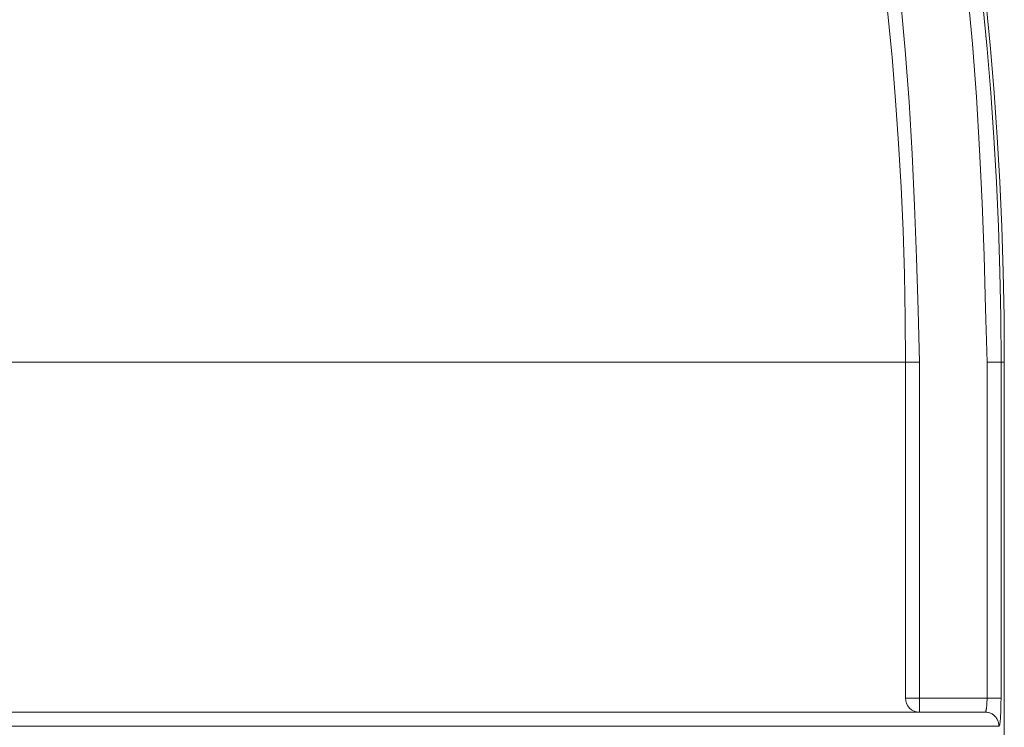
# Model space of a CAD drawing. Extents: x 193 to 943, y 26 to 526.
# Tile 129 of 207: x 364.609 to 365.136, y 109.608 to 109.987. Entities that reach past the tile are written whole.
import ezdxf

# ---------------------------------------------------------------- set-up
doc = ezdxf.new("R2010")
doc.units = 0
doc.layers.get('0').update_dxf_attribs({"lineweight": 25})
doc.layers.add('KG4_HLS_SYA', color=7, linetype='Continuous', lineweight=25)

# ---------------------------------------------------------------- blocks, each defined once
blk = doc.blocks.new('Kreis-A069HVXA7N', base_point=(363.26144, 109.80396))
at = {"color": 0, "lineweight": -2}
blk.add_ellipse((363.26146, 109.80396), major_axis=(1.875, 0), ratio=1, start_param=0, end_param=1.570796, dxfattribs=at)
blk = doc.blocks.new('Spline-A069HWU07N', base_point=(363.39679, 109.61646))
at = {"color": 0, "lineweight": -2}
for p, q in [((364.61742, 109.61646), (364.60054, 109.61646)), ((364.63413, 109.61646), (364.61742, 109.61646)), ((364.65068, 109.61646), (364.63413, 109.61646)), ((364.66705, 109.61646), (364.65068, 109.61646)), ((364.68341, 109.61646), (364.66705, 109.61646)), ((364.69957, 109.61646), (364.68341, 109.61646)), ((364.71553, 109.61646), (364.69957, 109.61646)), ((364.73129, 109.61646), (364.71553, 109.61646)), ((364.74682, 109.61646), (364.73129, 109.61646)), ((364.76213, 109.61646), (364.74682, 109.61646)), ((364.77734, 109.61646), (364.76213, 109.61646)), ((364.7923, 109.61646), (364.77734, 109.61646)), ((364.80701, 109.61646), (364.7923, 109.61646)), ((364.82147, 109.61646), (364.80701, 109.61646)), ((364.83567, 109.61646), (364.82147, 109.61646)), ((364.84961, 109.61646), (364.83567, 109.61646)), ((364.86998, 109.61646), (364.84961, 109.61646)), ((364.88972, 109.61646), (364.86998, 109.61646)), ((364.9088, 109.61646), (364.88972, 109.61646)), ((364.9272, 109.61646), (364.9088, 109.61646)), ((364.94491, 109.61646), (364.9272, 109.61646)), ((364.9619, 109.61646), (364.94491, 109.61646)), ((364.97785, 109.61646), (364.9619, 109.61646)), ((364.99308, 109.61646), (364.97785, 109.61646)), ((365.00756, 109.61646), (364.99308, 109.61646)), ((365.02128, 109.61646), (365.00756, 109.61646)), ((365.03422, 109.61646), (365.02128, 109.61646)), ((365.04637, 109.61646), (365.03422, 109.61646)), ((365.05375, 109.61646), (365.04637, 109.61646)), ((365.0608, 109.61646), (365.05375, 109.61646)), ((365.06752, 109.61646), (365.0608, 109.61646)), ((365.07391, 109.61646), (365.06752, 109.61646)), ((365.07998, 109.61646), (365.07391, 109.61646)), ((365.08572, 109.61646), (365.07998, 109.61646)), ((365.09101, 109.61646), (365.08572, 109.61646)), ((365.09597, 109.61646), (365.09101, 109.61646)), ((365.10058, 109.61646), (365.09597, 109.61646)), ((365.10483, 109.61646), (365.10058, 109.61646)), ((365.10868, 109.61646), (365.10483, 109.61646)), ((365.11213, 109.61646), (365.10868, 109.61646)), ((365.11509, 109.61646), (365.11213, 109.61646)), ((365.1177, 109.61646), (365.11509, 109.61646)), ((365.12005, 109.61646), (365.1177, 109.61646)), ((365.12219, 109.61646), (365.12005, 109.61646)), ((365.12419, 109.61646), (365.12219, 109.61646)), ((365.12613, 109.61646), (365.12419, 109.61646))]:
    blk.add_line(p, q, dxfattribs=at)
blk = doc.blocks.new('Spline-A069HZYK7N', base_point=(365.12613, 109.60896))
at = {"color": 0, "lineweight": -2}
for p, q in [((365.12613, 109.61646), (365.12662, 109.6164)), ((365.12662, 109.6164), (365.12711, 109.61634)), ((365.12711, 109.61634), (365.12759, 109.61626)), ((365.12759, 109.61626), (365.12807, 109.61616)), ((365.12807, 109.61616), (365.12853, 109.61604)), ((365.12853, 109.61604), (365.12899, 109.61589)), ((365.12899, 109.61589), (365.12944, 109.6157)), ((365.12944, 109.6157), (365.12987, 109.61547)), ((365.12987, 109.61547), (365.13028, 109.61521)), ((365.13028, 109.61521), (365.13068, 109.61492)), ((365.13068, 109.61492), (365.13106, 109.6146)), ((365.13106, 109.6146), (365.13142, 109.61426)), ((365.13142, 109.61426), (365.13176, 109.6139)), ((365.13176, 109.6139), (365.13207, 109.61352)), ((365.13207, 109.61352), (365.13236, 109.61312)), ((365.13236, 109.61312), (365.13262, 109.6127)), ((365.13262, 109.6127), (365.13285, 109.61227)), ((365.13285, 109.61227), (365.13304, 109.61183)), ((365.13304, 109.61183), (365.13319, 109.61137)), ((365.13319, 109.61137), (365.13331, 109.6109)), ((365.13331, 109.6109), (365.13341, 109.61042)), ((365.13341, 109.61042), (365.13349, 109.60994)), ((365.13349, 109.60994), (365.13355, 109.60945)), ((365.13355, 109.60945), (365.13361, 109.60896))]:
    blk.add_line(p, q, dxfattribs=at)
blk = doc.blocks.new('Spline-A069HZYU7N', base_point=(365.13361, 109.60896))
at = {"color": 0, "lineweight": -2}
for p, q in [((365.13466, 109.62007), (365.13467, 109.62103)), ((365.13467, 109.62103), (365.13468, 109.622)), ((365.13468, 109.622), (365.13469, 109.62298)), ((365.13469, 109.62298), (365.1347, 109.62396)), ((365.13449, 109.61483), (365.13453, 109.61563)), ((365.13453, 109.61563), (365.13457, 109.61646)), ((365.13457, 109.61646), (365.1346, 109.61732)), ((365.1346, 109.61732), (365.13462, 109.61822)), ((365.13462, 109.61822), (365.13464, 109.61913)), ((365.13464, 109.61913), (365.13466, 109.62007)), ((365.13391, 109.60956), (365.13398, 109.60981)), ((365.13398, 109.60981), (365.13405, 109.61011)), ((365.13405, 109.61011), (365.13412, 109.6105)), ((365.13412, 109.6105), (365.13418, 109.61095)), ((365.13418, 109.61095), (365.13424, 109.61146)), ((365.13424, 109.61146), (365.1343, 109.61204)), ((365.1343, 109.61204), (365.13436, 109.61267)), ((365.13436, 109.61267), (365.13441, 109.61335)), ((365.13441, 109.61335), (365.13445, 109.61407)), ((365.13445, 109.61407), (365.13449, 109.61483)), ((365.13361, 109.60896), (365.13368, 109.60908)), ((365.13368, 109.60908), (365.13376, 109.60921)), ((365.13376, 109.60921), (365.13384, 109.60936)), ((365.13384, 109.60936), (365.13391, 109.60956))]:
    blk.add_line(p, q, dxfattribs=at)
blk = doc.blocks.new('Kreis-A069HZZ07N', base_point=(365.08353, 109.61646))
at = {"color": 0, "lineweight": -2}
blk.add_ellipse((365.09102, 109.62394), major_axis=(-0.00749, 0.00001), ratio=1, start_param=0, end_param=1.57079, dxfattribs=at)
blk = doc.blocks.new('Kreis-A069HZZ87N', base_point=(363.26144, 109.80396))
at = {"color": 0, "lineweight": -2}
blk.add_ellipse((363.26146, 109.80396), major_axis=(1.82208, 0), ratio=1, start_param=0, end_param=1.570796, dxfattribs=at)
blk = doc.blocks.new('Spline-A069HZZC7N', base_point=(365.12613, 109.61646))
at = {"color": 0, "lineweight": -2}
for p, q in [((365.12706, 109.62009), (365.12709, 109.6205)), ((365.12709, 109.6205), (365.12712, 109.62093)), ((365.12712, 109.62093), (365.12715, 109.62137)), ((365.12715, 109.62137), (365.12716, 109.62179)), ((365.12716, 109.62179), (365.12718, 109.62221)), ((365.12718, 109.62221), (365.12719, 109.62264)), ((365.12719, 109.62264), (365.1272, 109.62308)), ((365.1272, 109.62308), (365.12721, 109.62352)), ((365.12721, 109.62352), (365.12721, 109.62396)), ((365.12613, 109.61646), (365.12617, 109.61648)), ((365.12617, 109.61648), (365.12622, 109.6165)), ((365.12622, 109.6165), (365.12626, 109.61652)), ((365.12626, 109.61652), (365.1263, 109.61655)), ((365.1263, 109.61655), (365.12634, 109.61659)), ((365.12634, 109.61659), (365.12638, 109.61664)), ((365.12638, 109.61664), (365.12642, 109.6167)), ((365.12642, 109.6167), (365.12646, 109.61677)), ((365.12646, 109.61677), (365.1265, 109.61685)), ((365.1265, 109.61685), (365.12653, 109.61694)), ((365.12653, 109.61694), (365.12657, 109.61704)), ((365.12657, 109.61704), (365.1266, 109.61715)), ((365.1266, 109.61715), (365.12664, 109.61726)), ((365.12664, 109.61726), (365.12667, 109.61738)), ((365.12667, 109.61738), (365.1267, 109.61751)), ((365.1267, 109.61751), (365.12673, 109.61765)), ((365.12673, 109.61765), (365.12676, 109.61779)), ((365.12676, 109.61779), (365.12679, 109.61794)), ((365.12679, 109.61794), (365.12682, 109.61809)), ((365.12682, 109.61809), (365.12684, 109.61825)), ((365.12684, 109.61825), (365.12687, 109.61841)), ((365.12687, 109.61841), (365.1269, 109.61858)), ((365.1269, 109.61858), (365.12692, 109.61876)), ((365.12692, 109.61876), (365.12694, 109.61895)), ((365.12694, 109.61895), (365.12699, 109.61931)), ((365.12699, 109.61931), (365.12703, 109.61969)), ((365.12703, 109.61969), (365.12706, 109.62009))]:
    blk.add_line(p, q, dxfattribs=at)
blk = doc.blocks.new('Spline-A069HZZE7N', base_point=(365.12723, 109.62395))
at = {"color": 0, "lineweight": -2}
for p, q in [((365.12769, 109.62396), (365.12721, 109.62396)), ((365.12815, 109.62396), (365.12769, 109.62396)), ((365.12862, 109.62396), (365.12815, 109.62396)), ((365.12908, 109.62396), (365.12862, 109.62396)), ((365.12953, 109.62396), (365.12908, 109.62396)), ((365.12997, 109.62396), (365.12953, 109.62396)), ((365.1304, 109.62396), (365.12997, 109.62396)), ((365.13082, 109.62396), (365.1304, 109.62396)), ((365.13123, 109.62396), (365.13082, 109.62396)), ((365.13162, 109.62396), (365.13123, 109.62396)), ((365.13199, 109.62396), (365.13162, 109.62396)), ((365.13235, 109.62396), (365.13199, 109.62396)), ((365.13268, 109.62396), (365.13235, 109.62396)), ((365.133, 109.62396), (365.13268, 109.62396)), ((365.13329, 109.62396), (365.133, 109.62396)), ((365.13356, 109.62396), (365.13329, 109.62396)), ((365.13379, 109.62396), (365.13356, 109.62396)), ((365.134, 109.62396), (365.13379, 109.62396)), ((365.13417, 109.62396), (365.134, 109.62396)), ((365.13431, 109.62396), (365.13417, 109.62396)), ((365.13443, 109.62396), (365.13431, 109.62396)), ((365.13453, 109.62396), (365.13443, 109.62396)), ((365.13462, 109.62396), (365.13453, 109.62396)), ((365.1347, 109.62396), (365.13462, 109.62396))]:
    blk.add_line(p, q, dxfattribs=at)
blk = doc.blocks.new('Spline-A069HZZS7N', base_point=(363.26144, 109.80396))
at = {"color": 0, "lineweight": -2}
for p, q in [((365.08338, 109.97111), (365.08076, 109.99887)), ((365.08547, 109.94331), (365.08338, 109.97111)), ((365.08712, 109.91548), (365.08547, 109.94331)), ((365.08841, 109.88762), (365.08712, 109.91548)), ((365.08942, 109.85975), (365.08841, 109.88762)), ((365.09026, 109.83185), (365.08942, 109.85975)), ((365.09101, 109.80396), (365.09026, 109.83185))]:
    blk.add_line(p, q, dxfattribs=at)
blk = doc.blocks.new('Spline-A069HZZW7N', base_point=(363.26144, 109.80396))
at = {"color": 0, "lineweight": -2}
for p, q in [((365.11676, 110.00273), (365.11943, 109.97442)), ((365.11943, 109.97442), (365.12157, 109.94607)), ((365.12157, 109.94607), (365.12325, 109.91769)), ((365.12325, 109.91769), (365.12456, 109.88928)), ((365.12456, 109.88928), (365.1256, 109.86085)), ((365.1256, 109.86085), (365.12645, 109.83241)), ((365.12645, 109.83241), (365.12721, 109.80396))]:
    blk.add_line(p, q, dxfattribs=at)
blk = doc.blocks.new('Kreis-A069I0007N', base_point=(363.26144, 109.80396))
at = {"color": 0, "lineweight": -2}
blk.add_ellipse((363.26146, 109.80396), major_axis=(1.87324, 0), ratio=1, start_param=0, end_param=1.570796, dxfattribs=at)

msp = doc.modelspace()

# ---------------------------------------------------------------- linework, layer by layer
at = {"layer": 'KG4_HLS_SYA', "color": 8, "linetype": 'Continuous', "lineweight": 9, "ltscale": 0.13, "true_color": 0x808080}
for p, q in [((365.08354, 109.80396), (363.43938, 109.80396)), ((365.08354, 109.80396), (365.08354, 109.62396)), ((365.08354, 109.80396), (365.09101, 109.80396)), ((365.09101, 109.62396), (365.09101, 109.80396)), ((365.12721, 109.80396), (365.12721, 109.62396)), ((365.12721, 109.80396), (365.1347, 109.80396)), ((365.1347, 109.80396), (365.13646, 109.80396)), ((365.1347, 109.80396), (365.1347, 109.62396)), ((365.13646, 109.80396), (365.13646, 109.55003)), ((365.08354, 109.62396), (365.09101, 109.62396)), ((365.09101, 109.61646), (365.09101, 109.62396)), ((365.12721, 109.62396), (365.09101, 109.62396)), ((363.38931, 109.60896), (365.13361, 109.60896))]:
    msp.add_line(p, q, dxfattribs=at)

# ---------------------------------------------------------------- block references
for name, p in [('Kreis-A069HVXA7N', (363.26144, 109.80396)), ('Kreis-A069I0007N', (363.26144, 109.80396)), ('Spline-A069HZZW7N', (363.26144, 109.80396)), ('Spline-A069HZZS7N', (363.26144, 109.80396)), ('Kreis-A069HZZ87N', (363.26144, 109.80396)), ('Kreis-A069HZZ07N', (365.08353, 109.61646)), ('Spline-A069HZZC7N', (365.12613, 109.61646)), ('Spline-A069HZZE7N', (365.12723, 109.62395)), ('Spline-A069HZYU7N', (365.13361, 109.60896)), ('Spline-A069HWU07N', (363.39679, 109.61646)), ('Spline-A069HZYK7N', (365.12613, 109.60896))]:
    msp.add_blockref(name, p, dxfattribs=at)

doc.saveas('drawing.dxf')
